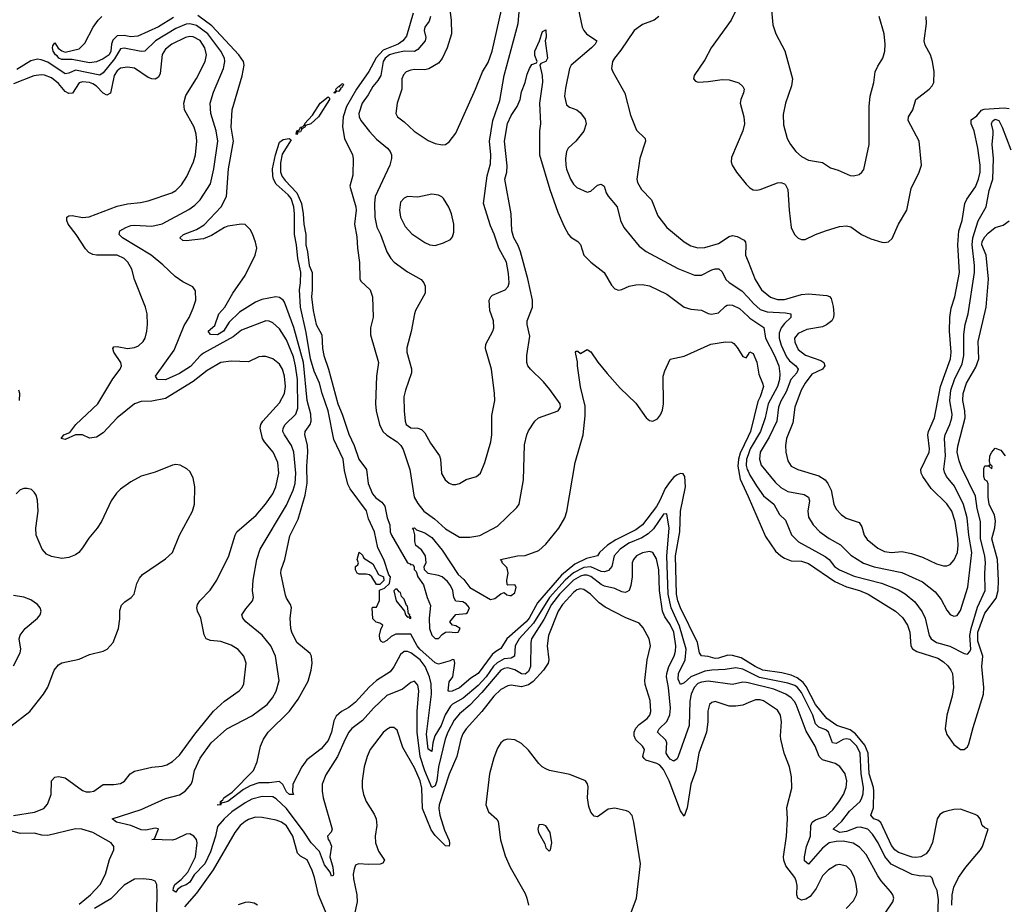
# Model space of a CAD drawing. Header units: inches. Extents: x 1245430 to 1420861, y 606325 to 671315.
# Tile 55 of 256: x 1285786 to 1291483, y 623515 to 628632. Entities that reach past the tile are written whole.
import ezdxf

# ---------------------------------------------------------------- set-up
doc = ezdxf.new("R2010")
doc.units = ezdxf.units.IN
doc.header["$MEASUREMENT"] = 0
doc.layers.add('B2682', color=7, linetype='Continuous')
doc.layers.add('B2692', color=7, linetype='Continuous')

msp = doc.modelspace()

# ---------------------------------------------------------------- linework, layer by layer
at = {"layer": 'B2682', "color": 5}
for points, elevation in [([(1288162.9, 628650), (1288155.7, 628624.3), (1288130.2, 628590), (1288125.4, 628570), (1288136.6, 628530), (1288133, 628510), (1288090, 628460.2), (1288070, 628448.9), (1288009.9, 628449.9), (1287950, 628436.9), (1287926.4, 628430), (1287901.4, 628410), (1287890, 628389.7), (1287874.8, 628310), (1287858.7, 628281.3), (1287830, 628245.3), (1287803.1, 628196.9), (1287766.7, 628150), (1287747.4, 628090), (1287749.4, 628070), (1287760.6, 628050), (1287810, 627985.8), (1287850, 627940.7), (1287913.6, 627890), (1287929.2, 627870), (1287936.5, 627850), (1287937.2, 627830), (1287927.1, 627790), (1287843.5, 627610), (1287839.2, 627570), (1287841.2, 627490), (1287852.2, 627432.2), (1287873.6, 627390), (1287909.4, 627289.4), (1287933.4, 627250), (1287952, 627230), (1288030, 627174.7), (1288108.5, 627128.5), (1288124.9, 627110), (1288132.1, 627090), (1288131.2, 627050), (1288075.9, 626950), (1288069.5, 626930.5), (1288050.8, 626829.2), (1288025.7, 626734.3), (1288026, 626710), (1288052.7, 626612.7), (1288053.4, 626590), (1288017.8, 626490), (1288009.2, 626450), (1288010.2, 626370.2), (1288016.1, 626310), (1288022.7, 626290), (1288050, 626271.5), (1288090, 626269), (1288110, 626261.7), (1288130, 626243.1), (1288163.4, 626183.4), (1288214.6, 626110), (1288221.5, 626090), (1288227.5, 626007.5), (1288248.2, 625970), (1288270, 625950.4), (1288290, 625942.6), (1288310, 625942.6), (1288330, 625948.8), (1288370, 625972.4), (1288429.7, 625990.3), (1288451.6, 626010), (1288476.9, 626070), (1288511.5, 626190), (1288517.4, 626230), (1288517, 626343), (1288534.5, 626430), (1288533.8, 626470), (1288515.8, 626610), (1288480.8, 626730), (1288483.7, 626756.3), (1288523.5, 626830), (1288529.8, 626850.2), (1288527.4, 626890), (1288506.2, 626950), (1288503, 627010), (1288511.8, 627030), (1288522, 627038), (1288594.7, 627070), (1288611.9, 627088.1), (1288618.5, 627110), (1288615, 627165), (1288602, 627230), (1288558.5, 627310), (1288532, 627392), (1288510, 627439.3), (1288469.9, 627570), (1288490.6, 627729.4), (1288510, 627798), (1288512.9, 627850), (1288504.9, 627930), (1288524.4, 628050), (1288564, 628164), (1288588.2, 628310), (1288669.4, 628610), (1288686.5, 628790)], 860), ([(1289007.1, 628747.1), (1289040.6, 628590), (1289049.5, 628569.5), (1289066.3, 628550), (1289125.3, 628510), (1289114.7, 628490), (1289094.3, 628470), (1288977.7, 628370), (1288967.2, 628350), (1288943.2, 628236.8), (1288938.6, 628190), (1288950, 628140.5), (1288966.9, 628126.9), (1289010, 628110.4), (1289030, 628092.7), (1289057.5, 628057.5), (1289063.7, 628030), (1289050, 627987), (1289003.1, 627930), (1288959.5, 627890), (1288949.1, 627870), (1288943.2, 627830), (1288945.6, 627790), (1288950, 627767.3), (1288972.7, 627710), (1288990, 627681.3), (1289010, 627662.6), (1289070, 627634.9), (1289090, 627640.3), (1289130, 627675.9), (1289150, 627681.3), (1289167, 627670), (1289179.4, 627630), (1289190, 627611.6), (1289242.2, 627550), (1289261.6, 627470), (1289282.2, 627430), (1289370, 627323.2), (1289410, 627291.1), (1289593.5, 627193.5), (1289690, 627154.5), (1289730, 627155.2), (1289790, 627185.6), (1289810, 627191.8), (1289831.6, 627191.6), (1289850, 627174), (1289871.2, 627130), (1289891.2, 627111.2), (1289964.6, 627064.6), (1290000, 627025)], 860), ([(1286675.8, 628644.2), (1286590, 628591.7), (1286470, 628537.6), (1286430, 628532.9), (1286390, 628541.3), (1286350, 628538.9), (1286325.9, 628514.1), (1286317.3, 628490), (1286313.8, 628450), (1286303.1, 628430), (1286270, 628406.7), (1286230, 628389.3), (1286190, 628382), (1286090, 628401.7), (1286030, 628402.2), (1286012.4, 628410), (1286003.6, 628423.6), (1285992.6, 628430), (1285980.4, 628450), (1285976, 628470), (1285978, 628482), (1285990, 628498), (1286008.5, 628468.5), (1286030, 628452.7), (1286050, 628444.9), (1286130, 628464), (1286162.8, 628497.2), (1286211, 628590), (1286240.4, 628630), (1286261.1, 628650)], 840), ([(1290000, 624860.1), (1289970, 624875), (1289930, 624883.8), (1289866.9, 624873.1), (1289790, 624869.4), (1289750, 624862.8), (1289668.8, 624831.2), (1289630, 624795.3), (1289610, 624785.8), (1289596.5, 624816.5), (1289597.1, 624850), (1289636.5, 624930), (1289641.2, 624990), (1289604.1, 625124.1), (1289554.4, 625230), (1289538.4, 625310), (1289530.2, 625530), (1289542.9, 625690), (1289530, 625773.3), (1289510, 625772.6), (1289452.5, 625687.5), (1289422.4, 625657.6), (1289384.9, 625635.1), (1289310, 625603.4), (1289259.4, 625570), (1289225.7, 625530), (1289211.2, 625468.8), (1289193.6, 625446.4), (1289170, 625438.7), (1289150, 625440.7), (1289090, 625466.9), (1289050, 625463.6), (1288990, 625432.4), (1288941.2, 625390), (1288851, 625290), (1288759.1, 625140.9), (1288675.2, 625050), (1288652.8, 625010), (1288648.9, 624950), (1288630, 624938.2), (1288590, 624935.4), (1288547.7, 624912.3), (1288527.3, 624892.7), (1288485.3, 624830), (1288438.8, 624781.2), (1288352.3, 624707.7), (1288290, 624673.1), (1288278.9, 624661.1), (1288248.6, 624611.4), (1288225.5, 624550), (1288188.4, 624490), (1288177.1, 624450), (1288170, 624399.3), (1288150, 624412.3), (1288139.2, 624499.2), (1288169.3, 624730), (1288166.7, 624790), (1288157.7, 624830), (1288132.1, 624890), (1288103.9, 624930), (1288050, 624970.6), (1288030, 624977.1), (1288010, 624976.6), (1287990, 624960.3), (1287951.7, 624888.3), (1287930, 624859.9), (1287850.4, 624809.6), (1287808.4, 624771.6), (1287730, 624684.5), (1287690, 624653.1), (1287648.8, 624631.2), (1287617, 624603), (1287603.3, 624576.7), (1287590.7, 624510), (1287570, 624462.2), (1287530, 624415), (1287447.5, 624350), (1287418.8, 624310), (1287366.4, 624210), (1287364.8, 624164.8), (1287370, 624149.6), (1287347.3, 624150), (1287330, 624166.6), (1287308, 624208), (1287290, 624226), (1287230, 624217.8), (1287170, 624217.5), (1287119.7, 624200.3), (1287080.8, 624179.2), (1286991.2, 624110), (1286962, 624102), (1286955.5, 624104.5), (1286948.6, 624088.6), (1286929.7, 624089.7), (1286947.5, 624092.5), (1286947.8, 624110), (1286961, 624119), (1286966.6, 624130), (1287015.7, 624164.3), (1287138, 624290), (1287160.4, 624339.6), (1287179.6, 624430), (1287197.6, 624470), (1287224.7, 624510), (1287347.6, 624632.4), (1287397.4, 624702.6), (1287454.7, 624805.3), (1287473.2, 624870), (1287479.3, 624910), (1287475.3, 624950), (1287466.3, 624966.3), (1287390, 625028.7), (1287359.8, 625090), (1287354.6, 625110), (1287350.9, 625170), (1287358.3, 625230), (1287353.7, 625250), (1287330, 625285.1), (1287323.7, 625303.7), (1287297.4, 625430), (1287298.7, 625450), (1287320.9, 625510), (1287350, 625646.4), (1287397.6, 625742.4), (1287438.3, 625881.7), (1287448.8, 625951.2), (1287447.6, 626050), (1287453.7, 626130), (1287450.5, 626170.5), (1287435, 626230), (1287438.4, 626250), (1287467.2, 626290), (1287472.7, 626310), (1287470.8, 626350), (1287450, 626430), (1287427.3, 626650), (1287371.4, 626851.4), (1287317.5, 626997.5), (1287309.8, 627010), (1287290, 627024.4), (1287268.8, 627028.8), (1287186.7, 627013.3), (1287150, 626998), (1287058.9, 626941.1), (1286997.7, 626882.3), (1286964.8, 626830), (1286930, 626809.9), (1286890, 626811.5), (1286877.3, 626830), (1286916.2, 626863.8), (1286938.5, 626930), (1286972.8, 626970), (1287018.6, 627050), (1287090, 627152.7), (1287148.9, 627270), (1287158.2, 627310), (1287150, 627345.2), (1287133.5, 627393.5), (1287118.8, 627418.8), (1287090, 627447), (1287070, 627449.6), (1286990, 627438.2), (1286970.9, 627430.9), (1286896.6, 627383.4), (1286850, 627364.9), (1286750, 627352.6), (1286730, 627355.6), (1286712, 627370), (1286733.6, 627390), (1286810, 627419.2), (1286853.4, 627446.6), (1286951.1, 627548.9), (1286982.9, 627610), (1286993.9, 627770), (1287022.5, 627930), (1287009.9, 628010.1), (1287015.7, 628110), (1287072.6, 628307.4), (1287084.5, 628370), (1287081.7, 628390), (1287054.5, 628430), (1286897.8, 628597.8), (1286816.3, 628656.3)], 840), ([(1288062.9, 628670), (1288023.5, 628536.5), (1288002, 628510), (1287975.5, 628490), (1287890, 628456), (1287848.6, 628411.4), (1287806.4, 628333.6), (1287734.6, 628230), (1287677.8, 628130), (1287657.3, 628070), (1287653, 628013), (1287665.4, 627945.4), (1287710.9, 627850), (1287715.4, 627830), (1287713.3, 627733.3), (1287695.8, 627670), (1287731.7, 627550), (1287733.2, 627530), (1287723.5, 627450), (1287736.9, 627376.9), (1287740.4, 627310), (1287752.4, 627227.6), (1287753.2, 627133.2), (1287760.2, 627120.2), (1287814.3, 627070), (1287826.7, 627030), (1287831, 626911), (1287816.6, 626850), (1287815.5, 626810), (1287861.5, 626650), (1287850.6, 626570), (1287843.9, 626410), (1287847.9, 626370), (1287868.3, 626290), (1287887.7, 626250), (1287909.8, 626229.8), (1287970.1, 626190), (1287990.6, 626170), (1288005.7, 626145.7), (1288043.1, 626030), (1288069.3, 625870), (1288090, 625832.7), (1288125.1, 625790), (1288185.6, 625745.6), (1288250, 625687), (1288330, 625639.7), (1288390, 625639.8), (1288449.1, 625649.1), (1288550, 625702.4), (1288662, 625810), (1288676.8, 625830), (1288701, 625970), (1288707, 626173), (1288719.6, 626230), (1288730, 626254.8), (1288766, 626310), (1288787.3, 626330), (1288902, 626370), (1288916, 626390), (1288912.3, 626410), (1288853.8, 626493.8), (1288817.4, 626537.4), (1288740.7, 626610), (1288726, 626630), (1288719.7, 626650), (1288720.5, 626690), (1288738.5, 626801.5), (1288722.9, 626870), (1288722.5, 626890), (1288753.2, 626970), (1288753.9, 627010), (1288726.7, 627133.3), (1288683.7, 627290), (1288670, 627326.5), (1288645.6, 627370), (1288633.8, 627410), (1288629.4, 627510), (1288593.1, 627710), (1288603.8, 627750), (1288606.1, 627786.1), (1288590.7, 627930), (1288607.8, 628032.2), (1288630, 628078.9), (1288664.8, 628130), (1288682, 628170), (1288690, 628216), (1288711.3, 628268.7), (1288722.3, 628317.7), (1288734.8, 628350), (1288750, 628373), (1288776.6, 628383.4), (1288779.3, 628390), (1288765.6, 628425.6), (1288765.8, 628450), (1288794, 628510), (1288810, 628564.7), (1288830, 628574), (1288832, 628532), (1288826, 628510), (1288839.5, 628410), (1288830.6, 628390), (1288800.7, 628379.3), (1288795.5, 628370), (1288808.7, 628310), (1288810.9, 628270.9), (1288794.3, 628150), (1288798.6, 628030), (1288794, 627990), (1288793, 627850), (1288853.5, 627650), (1288899, 627519), (1288935.5, 627435.5), (1288960.8, 627390), (1288974.3, 627374.3), (1289014.4, 627350), (1289031.5, 627331.5), (1289050.5, 627270), (1289090.5, 627230), (1289168.2, 627170), (1289210, 627097.3), (1289230, 627075.5), (1289250, 627068.4), (1289270, 627072.2), (1289313.2, 627090), (1289350, 627099.1), (1289390, 627100.2), (1289430, 627093.6), (1289530, 627044.6), (1289630.4, 626970), (1289670, 626956.9), (1289730, 626951.4), (1289770, 626932.9), (1289789.2, 626929.2), (1289830, 626936.5), (1289870, 626975.2), (1289880, 626980), (1289890, 626983.5), (1289910, 626980.9), (1289950, 626961.5), (1290000, 626915.6)], 840), ([(1288274.3, 628690), (1288282.3, 628630), (1288283.5, 628550), (1288260.2, 628470), (1288230, 628407.3), (1288210, 628380.7), (1288152.6, 628347.4), (1288130, 628341.8), (1288070, 628344.4), (1288050, 628341.2), (1288022, 628330), (1288005.9, 628314.1), (1287996.9, 628290), (1287996.5, 628230), (1287970.2, 628150), (1287962, 628090), (1287972.4, 628070), (1288010, 628042), (1288068.3, 627988.3), (1288150, 627932.9), (1288190, 627915.3), (1288230, 627908), (1288250, 627910.7), (1288270, 627926), (1288310, 627976.3), (1288423.6, 628230), (1288462.9, 628330), (1288496.2, 628383.8), (1288519.8, 628450), (1288572.9, 628690)], 880), ([(1289484.2, 628650), (1289457.6, 628630), (1289390, 628604), (1289341, 628570), (1289263.7, 628456.3), (1289226.7, 628410), (1289215.2, 628390), (1289210.3, 628350), (1289217.4, 628330), (1289286.6, 628206.6), (1289320, 628080), (1289354.1, 627994.1), (1289405.7, 627945.7), (1289407.6, 627930), (1289373.1, 627830), (1289355.8, 627710), (1289359.6, 627690), (1289384.4, 627650), (1289440.7, 627590), (1289478.1, 627498.1), (1289531, 627431), (1289630, 627347.5), (1289670, 627324), (1289710, 627312.2), (1289750, 627315.3), (1289830, 627337.9), (1289890, 627378.6), (1289910, 627384.1), (1289937.4, 627377.4), (1289977, 627357), (1289985.4, 627345.4), (1289987.4, 627330), (1289985.3, 627270), (1290000, 627232.8)], 880), ([(1289930, 628686), (1289902.2, 628630), (1289787, 628470), (1289750, 628399.3), (1289687.7, 628310), (1289684, 628290), (1289696.3, 628276.3), (1289710.6, 628270.6), (1289770, 628274), (1289850, 628286.4), (1289890, 628284.4), (1289946.6, 628266.6), (1289970, 628246.8), (1289977, 628230), (1289974.6, 628210), (1289958.3, 628170), (1289954.9, 628150), (1289975.8, 628070), (1289979.3, 628030), (1289969.2, 627990), (1289905.1, 627834.9), (1289903, 627810), (1289908.2, 627790), (1289933.1, 627750), (1289990, 627680.2), (1290000, 627670.2)], 920), ([(1290000, 624796.4), (1289990, 624798.9), (1289970, 624799.7), (1289910, 624787.3), (1289770, 624806.7), (1289730, 624800.7), (1289710, 624792.1), (1289687.5, 624770), (1289670.5, 624730), (1289664.1, 624690), (1289659.2, 624550), (1289596.6, 624370), (1289590, 624356), (1289570, 624342.7), (1289550, 624355.3), (1289538, 624370), (1289526, 624390), (1289530.5, 624450), (1289525.1, 624465.1), (1289475.3, 624510), (1289486.6, 624530), (1289530, 624572.5), (1289548.5, 624611.5), (1289552.2, 624650), (1289540.8, 624770), (1289528.8, 624830), (1289530.3, 624850), (1289542, 624890), (1289573, 624950), (1289580.6, 624979.4), (1289581.7, 625010), (1289569.9, 625090), (1289550, 625133.7), (1289517.9, 625177.9), (1289505.9, 625210), (1289487.6, 625330), (1289484.2, 625450), (1289470, 625514), (1289450, 625551), (1289430, 625556.5), (1289390, 625549), (1289354, 625530), (1289338, 625510), (1289329.5, 625490), (1289329.5, 625410), (1289321.6, 625358.4), (1289312, 625330), (1289298.3, 625321.7), (1289290, 625318.9), (1289270, 625323.2), (1289230, 625342.5), (1289170, 625355.9), (1289150, 625365.9), (1289090, 625412.2), (1289070, 625419.2), (1289050, 625419.3), (1289030, 625414), (1288990, 625390.2), (1288909.1, 625310), (1288862.8, 625250), (1288817.7, 625162.3), (1288747.6, 625050), (1288743.3, 625030), (1288742.2, 624890), (1288730, 624861), (1288710, 624847.2), (1288690, 624849.2), (1288650, 624870.8), (1288610, 624883.5), (1288590, 624879.9), (1288570, 624869.9), (1288460.3, 624739.7), (1288390, 624666.6), (1288330, 624617.8), (1288299.8, 624580.2), (1288262.8, 624510), (1288247.1, 624470), (1288208.8, 624310), (1288200.5, 624230), (1288190, 624201.2), (1288170, 624190.9), (1288130, 624288), (1288102.9, 624370), (1288086.2, 624510), (1288085, 624630), (1288094.5, 624750), (1288090, 624782.7), (1288070, 624806), (1288050, 624798), (1288000.1, 624759.9), (1287910, 624722.2), (1287833.1, 624650), (1287770, 624577.7), (1287708.7, 624531.3), (1287691.1, 624510), (1287670, 624471.2), (1287624.7, 624370), (1287556.9, 624263.1), (1287537.1, 624210), (1287536, 624170), (1287541.5, 624130), (1287594.7, 623950), (1287588.2, 623931.8), (1287566.4, 623910), (1287570.2, 623890), (1287579.5, 623879.5), (1287590.8, 623850.8), (1287580.4, 623790), (1287597, 623730), (1287602, 623690), (1287599.3, 623680.7), (1287590, 623678), (1287581.6, 623701.6), (1287550, 623743.1), (1287521.4, 623821.4), (1287472.2, 623870), (1287432.5, 623932.5), (1287330, 624069.3), (1287270, 624125.2), (1287250, 624136.1), (1287190, 624138.6), (1287130, 624123.6), (1287090, 624102.8), (1287012.8, 624050), (1286968.3, 624010), (1286930, 623965.4), (1286918.9, 623910), (1286890, 623818.4), (1286857.2, 623750), (1286794.9, 623685.1), (1286770, 623643.4), (1286750, 623628.4), (1286721.7, 623618.3), (1286699.7, 623600.3), (1286690, 623586), (1286674.5, 623594.5), (1286675.2, 623610), (1286684.6, 623630), (1286720.6, 623659.4), (1286759, 623701), (1286803, 623790), (1286813.5, 623870), (1286809.9, 623890), (1286793.7, 623910), (1286770, 623922), (1286750, 623920.2), (1286690, 623891.6), (1286670, 623886.6), (1286550, 623889), (1286566, 623894), (1286590, 623951.2), (1286570, 623955.6), (1286515.2, 623944.8), (1286490, 623945.7), (1286430, 623970.9), (1286347, 623990), (1286322, 624010), (1286490, 624063.2), (1286630, 624126.4), (1286710, 624148.4), (1286743.1, 624170), (1286778.2, 624210), (1286786.2, 624230), (1286797.7, 624290), (1286830, 624359.5), (1286894, 624450), (1286984.8, 624530), (1287130, 624606), (1287217.3, 624670), (1287249.8, 624710), (1287270, 624747.2), (1287287, 624810), (1287266.2, 624950), (1287238.6, 625010), (1287190, 625072), (1287095.4, 625150), (1287077.6, 625170), (1287071.6, 625190), (1287094.8, 625225.2), (1287133, 625270), (1287138, 625290), (1287133.6, 625330), (1287136.3, 625390), (1287158.5, 625510), (1287176.9, 625570), (1287330, 625823.5), (1287369, 625910), (1287379.1, 625950), (1287384, 626010), (1287373.2, 626130), (1287358.8, 626170), (1287317.7, 626230), (1287309.4, 626250), (1287310.9, 626270), (1287322.7, 626290), (1287384.3, 626350), (1287395.4, 626384.6), (1287392.7, 626550), (1287382.6, 626630), (1287370, 626682.8), (1287330, 626780.7), (1287290, 626843.8), (1287250, 626879.3), (1287230, 626888.7), (1287210, 626889.8), (1287070, 626837), (1287022.2, 626797.8), (1286850, 626702.7), (1286830, 626687.6), (1286773.6, 626626.4), (1286710, 626586.4), (1286630, 626548.9), (1286582.7, 626550), (1286571.3, 626570), (1286680, 626720), (1286737.3, 626862.7), (1286766, 626910), (1286790, 626963), (1286804.4, 627010), (1286803.3, 627063.3), (1286787.7, 627087.7), (1286730, 627115.1), (1286685.9, 627145.9), (1286615, 627215), (1286546, 627270), (1286382, 627370), (1286361.6, 627390), (1286366.6, 627410), (1286399.6, 627430), (1286430, 627441.3), (1286450, 627443.7), (1286550, 627437.4), (1286610, 627451.2), (1286765.3, 627534.7), (1286800, 627560), (1286829.9, 627590.1), (1286890, 627683.7), (1286910.4, 627770), (1286931.8, 627930), (1286922.4, 627990), (1286891.5, 628090), (1286888.1, 628150), (1286907.7, 628212.3), (1286965.5, 628350), (1286973.8, 628390), (1286970.9, 628410), (1286950.8, 628450), (1286874.9, 628550), (1286810, 628598.9), (1286771.2, 628608.8), (1286750, 628606.3), (1286690, 628582.3), (1286571.3, 628510), (1286510, 628451.1), (1286490, 628448.3), (1286390, 628468.5), (1286370, 628464.7), (1286334.9, 628405.1), (1286270, 628325.5), (1286250, 628311.6), (1286110, 628340.1), (1286070, 628322.1), (1286050, 628318.8), (1285950, 628386.2), (1285910, 628400.8), (1285890, 628403.1), (1285850, 628395.2), (1285770, 628345.1)], 860), ([(1285750, 624027.9), (1285871.5, 624048.5), (1285925.7, 624070), (1285946.5, 624093.5), (1285969, 624150), (1285969.7, 624230), (1285990, 624250.3), (1286010, 624254.9), (1286050, 624245.7), (1286150, 624172.9), (1286170, 624166.4), (1286194.7, 624165.3), (1286216, 624170), (1286270, 624208.5), (1286331.9, 624208.1), (1286370, 624214), (1286392.1, 624227.9), (1286426.3, 624270), (1286450, 624285.2), (1286550, 624308.3), (1286610, 624315), (1286637.4, 624322.6), (1286670, 624341), (1286710, 624377.7), (1286800.2, 624499.8), (1286907.1, 624632.9), (1286970.4, 624689.6), (1287056.9, 624750), (1287074.3, 624770), (1287083.1, 624790), (1287096.8, 624910), (1287082.4, 624950), (1287049.9, 624989.9), (1287010, 625014.6), (1286950, 625036.2), (1286890, 625040.3), (1286866, 625050), (1286853.3, 625073.3), (1286833.3, 625170), (1286815.1, 625210), (1286810.9, 625230), (1286815.3, 625250), (1286827.7, 625270), (1286887.3, 625332.7), (1286927.4, 625390), (1286996.8, 625530), (1287032.8, 625650), (1287043.2, 625670), (1287154.4, 625765.6), (1287208.4, 625830), (1287250, 625889.2), (1287268, 625930), (1287286.3, 626010), (1287279.1, 626070), (1287253.5, 626130), (1287202.3, 626190), (1287190.8, 626210), (1287178.2, 626270), (1287182.2, 626290), (1287192.7, 626310), (1287290, 626416.5), (1287317.8, 626470), (1287323.6, 626510), (1287318.9, 626570), (1287307.3, 626610), (1287290, 626638.8), (1287250, 626669.8), (1287210, 626683.5), (1287190, 626684.6), (1287170, 626681.2), (1287110, 626653.8), (1287010, 626657), (1286950, 626649.1), (1286870, 626602.9), (1286790, 626538.7), (1286630, 626440.8), (1286550, 626426), (1286490, 626424), (1286450, 626410.4), (1286351, 626330), (1286270, 626242.4), (1286230, 626217.7), (1286190, 626212.4), (1286150.5, 626230.5), (1286128.3, 626231.7), (1286109.1, 626230.9), (1286050, 626203.9), (1286026, 626210), (1286040.8, 626230), (1286076.5, 626243.5), (1286111.9, 626290), (1286238.6, 626410), (1286325.9, 626554.1), (1286367, 626610), (1286375.3, 626630), (1286372.3, 626650), (1286330.9, 626710), (1286325.3, 626730), (1286330, 626739.3), (1286350, 626741.6), (1286410, 626730.7), (1286450, 626735.9), (1286473.9, 626746.1), (1286500.3, 626770), (1286511.8, 626790), (1286522.8, 626830), (1286526.4, 626870), (1286523.9, 626930), (1286514.5, 626970), (1286451.4, 627130), (1286435.4, 627190), (1286412.8, 627230), (1286390, 627251.3), (1286350, 627269.3), (1286231.1, 627271.1), (1286210, 627274.5), (1286185.7, 627285.7), (1286166.1, 627306.1), (1286113.7, 627390), (1286067.7, 627450), (1286058.3, 627470), (1286059.2, 627490), (1286070, 627497.7), (1286090, 627499.8), (1286150, 627488.9), (1286187.5, 627492.5), (1286350, 627554.3), (1286410, 627568.1), (1286485.3, 627574.7), (1286530, 627584.5), (1286665.6, 627630), (1286690, 627644.9), (1286722.9, 627677.1), (1286753.8, 627726.2), (1286791.9, 627810), (1286803.9, 627850), (1286810.5, 627930), (1286806.4, 627970), (1286794.9, 628010), (1286740.2, 628110), (1286735, 628150), (1286746.6, 628193.4), (1286810, 628292.9), (1286859.9, 628390), (1286867, 628430), (1286857.6, 628470), (1286830, 628511.3), (1286790, 628533.4), (1286770, 628535), (1286745.2, 628530), (1286666, 628490), (1286630, 628461.1), (1286609.7, 628430.3), (1286599, 628321), (1286590, 628300.7), (1286570, 628288.3), (1286550, 628289.8), (1286530, 628298.2), (1286450, 628351.7), (1286410, 628358.1), (1286370, 628351.3), (1286350, 628336.2), (1286332.6, 628310), (1286311.7, 628208.3), (1286290, 628195.8), (1286270, 628207.9), (1286230, 628247.8), (1286210, 628260.4), (1286190, 628268.3), (1286150, 628272.6), (1286130, 628266.5), (1286091.8, 628208.2), (1286070, 628204.5), (1286050, 628216.3), (1286010, 628262.5), (1285970, 628295.4), (1285930, 628311.5), (1285910, 628313.2), (1285867.5, 628307.5), (1285750, 628262)], 880), ([(1290000, 624915.2), (1289960, 624940), (1289910, 624954.8), (1289883.8, 624956.2), (1289830, 624938.5), (1289810, 624937.6), (1289770, 624948.6), (1289730, 624953), (1289719.8, 624970), (1289708.3, 625030), (1289609.6, 625230), (1289593.3, 625270), (1289585.5, 625310), (1289581.1, 625530), (1289604.9, 625670), (1289609, 625790), (1289637.5, 625930), (1289635.1, 625990), (1289624.4, 626004.4), (1289610, 626007.1), (1289590, 625998.7), (1289570, 625985.4), (1289550, 625961), (1289520.2, 625919.8), (1289490, 625850.5), (1289470, 625816.3), (1289390, 625709.4), (1289350, 625681.5), (1289236, 625624), (1289187.6, 625592.4), (1289140.9, 625550), (1289128.4, 625531.6), (1289065.3, 625514.7), (1288997.6, 625482.4), (1288921, 625419), (1288781.2, 625258.8), (1288734.1, 625170), (1288717.2, 625150), (1288605, 625050), (1288570, 624994.2), (1288541.6, 624978.4), (1288520.1, 624959.9), (1288437.8, 624850), (1288396.9, 624823.1), (1288330, 624767.2), (1288288.7, 624748.7), (1288270, 624746.6), (1288265.1, 624750), (1288270, 624802), (1288291.6, 624830), (1288304.5, 624910), (1288299, 624930), (1288290, 624932), (1288276.5, 624923.5), (1288210, 624904.5), (1288190, 624911.4), (1288101.9, 624990), (1288086.2, 625010), (1288050, 625078.4), (1287962.9, 625077.1), (1287935.2, 625064.8), (1287910, 625040.7), (1287890, 625029.2), (1287876.5, 625036.5), (1287869, 625050), (1287868.7, 625071.3), (1287876, 625104), (1287888, 625130), (1287870, 625142), (1287848, 625148), (1287830, 625166), (1287826, 625230), (1287830, 625234), (1287850, 625234), (1287867.3, 625272.7), (1287868, 625332), (1287896.4, 625343.6), (1287926, 625370), (1287931, 625410), (1287921.2, 625421.2), (1287892.2, 625510), (1287858.1, 625578.1), (1287838.8, 625670), (1287804.5, 625744.5), (1287792, 625792), (1287698.1, 625918.1), (1287685, 625945), (1287664.9, 626024.9), (1287658.5, 626090), (1287603.9, 626203.9), (1287570.4, 626370.4), (1287536.1, 626470), (1287521.5, 626530), (1287490, 626599.8), (1287469.2, 626670.8), (1287443.5, 626823.5), (1287411.2, 626970), (1287405, 627070), (1287411.3, 627110), (1287412.6, 627172.6), (1287394.9, 627250), (1287387.9, 627330), (1287375.9, 627390), (1287376.8, 627510), (1287372.8, 627550), (1287357.3, 627597.3), (1287340, 627620), (1287270, 627681.8), (1287254.5, 627710), (1287250.7, 627730), (1287249.2, 627770), (1287266.4, 627850), (1287290, 627923.8), (1287310, 627939.6), (1287345.8, 627945.8), (1287357.5, 627937.5), (1287305.7, 627854.3), (1287294.8, 627805.2), (1287296, 627750), (1287305.7, 627725.7), (1287322.2, 627702.2), (1287390, 627631.2), (1287417, 627570), (1287426.7, 627510), (1287429.5, 627450), (1287441.9, 627390), (1287441.5, 627330), (1287452.1, 627290), (1287461.2, 627210), (1287477.4, 627170), (1287477.9, 627070), (1287473.8, 627030), (1287483.7, 626950), (1287502.3, 626870), (1287533.8, 626810), (1287538.6, 626730), (1287545.5, 626690), (1287573.2, 626610), (1287626, 626410), (1287651.3, 626351.3), (1287690, 626234.4), (1287722, 626170), (1287748.6, 626090), (1287792.4, 626030), (1287802.6, 625950), (1287827.2, 625890), (1287846.5, 625866.5), (1287881.9, 625841.9), (1287897.9, 625817.9), (1287911.7, 625750), (1287927, 625710), (1287930.2, 625670), (1287936.6, 625650), (1288029.2, 625490), (1288045.5, 625485.5), (1288050, 625478.8), (1288059.8, 625479.8), (1288068, 625468), (1288068, 625452), (1288079.5, 625439.5), (1288089.2, 625410), (1288123.1, 625363.1), (1288143.8, 625290), (1288163, 625243), (1288155.8, 625170), (1288157.1, 625110), (1288170, 625072.2), (1288190, 625051.8), (1288210, 625052.7), (1288230, 625074.9), (1288250, 625088.8), (1288270, 625091), (1288306.5, 625086.5), (1288322.7, 625090), (1288335.3, 625110), (1288310, 625125.2), (1288289.3, 625129.3), (1288275.3, 625150), (1288309.1, 625190.9), (1288370, 625198), (1288377.2, 625202.8), (1288388.7, 625230), (1288370, 625254), (1288350, 625264), (1288310, 625268), (1288297.2, 625290), (1288292.7, 625330), (1288279.1, 625359.1), (1288261.7, 625381.7), (1288230, 625409.4), (1288210, 625418), (1288150, 625428.7), (1288128, 625450), (1288126, 625470), (1288137.2, 625490), (1288134.5, 625530), (1288110, 625565.2), (1288079, 625590), (1288072.9, 625612.9), (1288073.2, 625653.2), (1288064, 625684), (1288058, 625690), (1288070, 625693.4), (1288081.4, 625681.4), (1288130, 625663.7), (1288170, 625636.9), (1288230, 625563.7), (1288323.6, 625423.6), (1288354.9, 625394.9), (1288390, 625346.8), (1288510, 625278.8), (1288535.1, 625284.9), (1288570, 625310.8), (1288590, 625318), (1288605.2, 625305.2), (1288622, 625302), (1288630, 625302), (1288650, 625316), (1288658, 625350), (1288650, 625364), (1288610, 625362), (1288606, 625366), (1288604.5, 625390), (1288613.2, 625430), (1288609.3, 625449.3), (1288604, 625464), (1288578, 625490), (1288578, 625498), (1288568, 625510), (1288666, 625530), (1288710, 625533), (1288790, 625562.4), (1288830, 625599.3), (1288904.5, 625690), (1288940.9, 625750), (1288951.7, 625788.3), (1288999.5, 626070), (1289046.5, 626230), (1289058.7, 626341.3), (1289057.4, 626397.4), (1289030, 626508), (1289013, 626630), (1289014, 626654), (1289003.2, 626696.8), (1289002, 626710), (1289006, 626714), (1289014.8, 626714.8), (1289030, 626702), (1289070, 626724.7), (1289090, 626711), (1289130.4, 626650.4), (1289184.7, 626584.7), (1289259.9, 626499.9), (1289350, 626414.9), (1289410.1, 626330.1), (1289430, 626314.4), (1289450, 626309.3), (1289476, 626324), (1289493.5, 626346.5), (1289505.7, 626374.3), (1289510.9, 626410), (1289509.9, 626570), (1289518.9, 626601.1), (1289550, 626668), (1289630, 626686.4), (1289784, 626756), (1289870, 626768), (1289906.1, 626766.1), (1289918.6, 626758.6), (1289937, 626737), (1289970, 626684.9), (1289990, 626676), (1290000, 626693.3)], 820), ([(1285785.6, 626430), (1285787.3, 626470), (1285782, 626490)], 920), ([(1290000, 626221.6), (1289954.5, 626125.5), (1289944.6, 626090), (1289941, 626050), (1289955.2, 625975.2), (1290000, 625873.4)], 820), ([(1290000, 626115.4), (1289990.9, 626090), (1289990, 626054), (1289995.3, 626030), (1290000, 626019.8)], 840), ([(1285734.2, 624545.8), (1285845.6, 624630), (1285924.4, 624730), (1285949.8, 624770.2), (1285985.6, 624870), (1286010, 624900.7), (1286030, 624912.4), (1286130, 624932.7), (1286190, 624960.3), (1286270, 624980.3), (1286291.6, 624990), (1286327.8, 625030), (1286357.8, 625110), (1286365.5, 625165.5), (1286365.9, 625214.1), (1286375.2, 625244.8), (1286395, 625265), (1286431.1, 625290), (1286448, 625310), (1286464.5, 625370), (1286479, 625401), (1286496.7, 625423.3), (1286630, 625513), (1286669.8, 625550), (1286710.5, 625649.5), (1286785.8, 625790), (1286796.8, 625830), (1286798.9, 625930), (1286790, 625982), (1286770, 626019), (1286753.8, 626033.8), (1286714.6, 626054.6), (1286690, 626059.2), (1286670, 626055.5), (1286570, 626014.2), (1286488.8, 625991.2), (1286430, 625958.4), (1286370, 625916.8), (1286345.9, 625894.1), (1286315.6, 625850), (1286259, 625730), (1286234.9, 625690), (1286187, 625633), (1286150, 625577.6), (1286129.2, 625550.8), (1286110, 625535.8), (1286070, 625520.4), (1286030, 625515.1), (1285970, 625527.1), (1285940.5, 625540.5), (1285915.8, 625570), (1285881.4, 625650), (1285880.3, 625690), (1285893.3, 625790), (1285890, 625853.2), (1285881.1, 625881.1), (1285870, 625899.1), (1285853.7, 625913.7), (1285830, 625921), (1285810, 625920.6), (1285790, 625913.4), (1285766.8, 625890)], 920), ([(1290000, 624679.9), (1289970, 624667.4), (1289930, 624661), (1289890, 624661.6), (1289810, 624687.4), (1289790, 624682.6), (1289777.4, 624670), (1289767.3, 624632.7), (1289768.1, 624570), (1289760.5, 624510), (1289715.9, 624390), (1289698, 624290), (1289669, 624210), (1289647.3, 624072.7), (1289630, 624024.5), (1289610, 624055.6), (1289543.6, 624230), (1289510, 624294.3), (1289490, 624319), (1289472.2, 624330), (1289408.7, 624348.7), (1289398.2, 624358.2), (1289390.6, 624370), (1289400.2, 624410), (1289389, 624430), (1289350, 624466.9), (1289340.4, 624490), (1289340.7, 624510), (1289350, 624533.7), (1289370, 624555.3), (1289417.3, 624590), (1289431.3, 624610), (1289437.5, 624630), (1289433.1, 624693.1), (1289405.6, 624785.6), (1289403.2, 624810), (1289416.8, 624930), (1289434.8, 625010), (1289427.4, 625050), (1289393.4, 625113.4), (1289370, 625140.5), (1289290, 625173.6), (1289173.5, 625233.5), (1289139.3, 625259.3), (1289089, 625310), (1289050, 625337), (1289030, 625339.6), (1289010, 625333.4), (1288990, 625318.5), (1288926.5, 625250), (1288900.9, 625210), (1288845.3, 625070), (1288838.1, 625010), (1288846.6, 624930), (1288843.3, 624910), (1288817.2, 624870), (1288756.9, 624803.1), (1288730, 624783.8), (1288690, 624773.3), (1288630, 624782.8), (1288610, 624779.3), (1288570, 624758.1), (1288530, 624719.3), (1288460.3, 624630), (1288369.5, 624530), (1288350, 624500.8), (1288337.7, 624470), (1288315.5, 624370), (1288270, 624268.2), (1288213.6, 624090), (1288211.3, 624070), (1288216.3, 624030), (1288243, 623943), (1288270, 623884.4), (1288273.7, 623866.3), (1288270, 623852), (1288250, 623853.3), (1288190, 623912.2), (1288166, 623946), (1288116.9, 624070), (1288113.4, 624186.6), (1288102.8, 624230), (1288070, 624303.7), (1288002.8, 624422.8), (1287970, 624521.6), (1287950, 624538.3), (1287930, 624536.9), (1287910, 624525.7), (1287890, 624508.2), (1287813.2, 624410), (1287796.3, 624370), (1287779, 624310), (1287768.3, 624230), (1287768.5, 624188.5), (1287775.5, 624150), (1287790.2, 624110), (1287836.9, 624036.9), (1287849.2, 624010), (1287852.7, 623970), (1287842.7, 623910), (1287844.5, 623870), (1287861.6, 623821.6), (1287896.4, 623770), (1287886.9, 623753.1), (1287871.9, 623748.1), (1287805.4, 623745.4), (1287746, 623750), (1287730, 623740.9), (1287721.1, 623718.9), (1287715.6, 623690), (1287716.7, 623663.3), (1287736.8, 623570), (1287738.6, 623530), (1287722.2, 623450)], 880), ([(1285750, 624894.9), (1285789.7, 624970), (1285793.7, 624990), (1285783, 625050), (1285788.2, 625071.8), (1285818, 625110), (1285889.6, 625170), (1285905.1, 625190), (1285909.6, 625210), (1285905.1, 625230), (1285890, 625249.4), (1285850, 625275.6), (1285810, 625291.3), (1285750, 625301.6)], 940), ([(1289295.2, 623390), (1289354.3, 623550), (1289378.5, 623750), (1289339.3, 623990), (1289328.8, 624028.8), (1289310, 624049.6), (1289296.5, 624056.5), (1289230, 624071.6), (1289190, 624064.8), (1289130, 624021), (1289110, 624024), (1289090, 624047.3), (1289079.9, 624079.9), (1289071.3, 624130), (1289075.3, 624195.3), (1289072.1, 624212.1), (1289059.5, 624230), (1288970, 624266.2), (1288851.7, 624288.3), (1288830, 624298.5), (1288809.9, 624309.9), (1288790, 624329.7), (1288730, 624407.3), (1288690, 624445.6), (1288650, 624466.8), (1288610, 624469.8), (1288590, 624464.2), (1288569.3, 624450), (1288550, 624418), (1288530, 624362.4), (1288504.5, 624270), (1288483.2, 624090), (1288499, 624050), (1288547, 624007), (1288554.8, 623994.8), (1288568.1, 623888.1), (1288595.2, 623795.2), (1288624.2, 623730), (1288710, 623577.6), (1288721, 623550), (1288729.3, 623510)], 920), ([(1287565.9, 623450), (1287515, 623570), (1287492.1, 623670), (1287478.6, 623710), (1287450, 623772), (1287410, 623793.1), (1287394, 623810), (1287367.3, 623910), (1287330, 623968.5), (1287301.8, 623990), (1287270, 624001.7), (1287190, 624017.8), (1287150, 624018.2), (1287110, 624006.2), (1287090, 623994.2), (1287061.6, 623970), (1287030, 623930.7), (1286905.2, 623714.8), (1286810, 623579.8), (1286739, 623501)], 880), ([(1286130, 623515), (1286196.8, 623570), (1286251.3, 623630), (1286281.9, 623690), (1286305.2, 623774.8), (1286330.8, 623830), (1286331.9, 623850), (1286315.8, 623870), (1286208.8, 623930), (1286146.6, 623950), (1286110, 623951.1), (1285950, 623913), (1285915.3, 623915.3), (1285870, 623926.3), (1285790, 623924.6), (1285730, 623942.2)], 880), ([(1286578.9, 623470), (1286582.5, 623582.5), (1286579.7, 623630), (1286570, 623649.3), (1286550, 623656.3), (1286502, 623662), (1286450, 623660.3), (1286390, 623625.7), (1286312.8, 623547.2), (1286219.7, 623490)], 880), ([(1287162.7, 623510), (1287142, 623522), (1287110, 623528), (1287090, 623525.1), (1287050, 623511.1)], 920)]:
    msp.add_lwpolyline(points, dxfattribs=dict(at, elevation=elevation))
for points, elevation in [([(1287630, 628217.7), (1287621.1, 628218.9), (1287610, 628207.1), (1287604.5, 628210), (1287618, 628222), (1287614.7, 628230), (1287630, 628245.3), (1287635.9, 628244.1), (1287636.2, 628250), (1287645.3, 628254.7), (1287650, 628263.8), (1287659.5, 628259.5), (1287650, 628238.7), (1287642.9, 628237.1), (1287643.1, 628230)], 820), ([(1287422.5, 628002.5), (1287415.3, 628004.7), (1287418.3, 627998.3), (1287410, 627984.5), (1287402.6, 627982.6), (1287391, 627989), (1287394, 627974), (1287390, 627968.2), (1287385.2, 627970), (1287389.8, 627990), (1287404.5, 627995.5), (1287410, 628011), (1287426.2, 628013.8), (1287430, 628022.8), (1287439, 628021), (1287433.6, 628030), (1287480, 628080), (1287524.2, 628150), (1287570, 628186), (1287579, 628179), (1287578, 628170), (1287514.8, 628070), (1287470, 628029.9), (1287440.2, 628019.8), (1287435.3, 628010)], 820), ([(1288170, 627622.6), (1288090, 627606.6), (1288030, 627609.7), (1288010, 627600.5), (1287990, 627576), (1287983.2, 627530), (1287990.2, 627490), (1288016.3, 627436.3), (1288054.2, 627394.2), (1288130, 627343.2), (1288158.8, 627330), (1288190, 627326), (1288238.8, 627341.2), (1288278.3, 627361.7), (1288290, 627376), (1288297.3, 627402.7), (1288298.3, 627450), (1288284, 627510), (1288268.7, 627548.7), (1288237.8, 627597.8), (1288228.3, 627608.3), (1288210, 627617.6)], 880), ([(1287850, 625366), (1287824, 625410), (1287810, 625421.2), (1287790, 625425.2), (1287750, 625424), (1287738, 625430), (1287728.7, 625450), (1287728.7, 625470), (1287742, 625478), (1287746, 625490), (1287738, 625510), (1287750, 625552), (1287770, 625534), (1287778, 625518), (1287830, 625484.7), (1287862.8, 625422.8), (1287892, 625410), (1287892.7, 625387.3), (1287870, 625366)], 820), ([(1287961.4, 625338.6), (1287951.3, 625328.7), (1287964.7, 625270), (1288012, 625210), (1288018.8, 625190), (1288030, 625176), (1288038, 625178), (1288042, 625170), (1288050, 625168.2), (1288050, 625178), (1288042, 625182), (1288044, 625190), (1288035.9, 625195.9), (1288030, 625239.3), (1288024.2, 625244.2), (1288010, 625279.6), (1287996, 625296), (1287990, 625318.4), (1287982, 625322), (1287970, 625338)], 820), ([(1288810, 623977.2), (1288790, 623974), (1288784, 623950), (1288787.7, 623930), (1288824, 623864), (1288830, 623842), (1288850, 623822), (1288858, 623830), (1288864, 623870), (1288856, 623930), (1288830, 623969)], 940)]:
    msp.add_lwpolyline(points, close=True, dxfattribs=dict(at, elevation=elevation))
at = {"layer": 'B2692', "color": 5}
for points, elevation in [([(1290131.3, 628730), (1290143.4, 628603.4), (1290161.7, 628550), (1290212.1, 628452.1), (1290257.7, 628290), (1290252.4, 628250), (1290215.9, 628150), (1290203.6, 628083.6), (1290204.3, 628024.3), (1290225.9, 627945.9), (1290245.2, 627910), (1290275.6, 627870), (1290310, 627840.2), (1290350, 627819.6), (1290430, 627806.4), (1290476.2, 627776.2), (1290521.7, 627761.7), (1290590, 627730.4), (1290610, 627728.4), (1290642.4, 627737.6), (1290659.3, 627750), (1290670, 627766), (1290700.4, 627910), (1290701.2, 628130), (1290705.8, 628190), (1290727.3, 628270), (1290735.8, 628330), (1290750, 628364), (1290779.6, 628410), (1290791.5, 628450), (1290793, 628490), (1290787.8, 628550), (1290757.7, 628650)], 940), ([(1290000, 627670.2), (1290010, 627660.2), (1290030, 627648.5), (1290050, 627646), (1290070, 627650.2), (1290170, 627688), (1290190.2, 627690.2), (1290210, 627683.7), (1290216.8, 627676.8), (1290231.1, 627650), (1290237.8, 627530), (1290250.2, 627430.2), (1290268.9, 627390), (1290290, 627368.9), (1290310, 627360.2), (1290330, 627361.3), (1290390, 627390.2), (1290449.1, 627410.9), (1290530, 627435.5), (1290570, 627440.2), (1290594.2, 627434.2), (1290655.5, 627390), (1290710, 627364.2), (1290774.5, 627345.5), (1290790, 627343), (1290812.9, 627347.1), (1290834, 627366), (1290869.6, 627450), (1290918.5, 627530), (1290944.5, 627655.5), (1290989.7, 627750), (1291003.5, 627790), (1290989.7, 627930), (1290927.1, 628050), (1290928.3, 628070), (1290953.3, 628110), (1290969.8, 628170.2), (1291048, 628230), (1291065.4, 628250), (1291074.5, 628270), (1291077.3, 628330), (1291067.4, 628390), (1291056.4, 628430), (1291025.3, 628485.3), (1291018, 628510), (1291033, 628610), (1291031.2, 628651.2)], 920), ([(1290000, 627232.8), (1290040.7, 627130), (1290077, 627070), (1290130, 627028), (1290170, 627014.6), (1290210, 627013.5), (1290310, 627042.8), (1290350, 627046.8), (1290456.2, 627036.2), (1290471.9, 627031.9), (1290480.1, 627020.1), (1290493.4, 626973.4), (1290495.7, 626930), (1290495.1, 626910), (1290484.6, 626890), (1290453.4, 626866.6), (1290430, 626856), (1290340, 626840), (1290290, 626816.4), (1290269.1, 626790.9), (1290270, 626766), (1290290, 626725.2), (1290332, 626692), (1290421.7, 626661.7), (1290438, 626650), (1290445.2, 626630), (1290431.1, 626610), (1290370, 626581), (1290330, 626530.6), (1290307.8, 626490), (1290270.6, 626390), (1290259.9, 626300.1), (1290221.8, 626210), (1290216.2, 626170), (1290217.7, 626130), (1290230, 626080.4), (1290250.3, 626050), (1290288, 626030), (1290410, 625993.4), (1290445.4, 625970), (1290461.5, 625950), (1290480.6, 625910), (1290496.5, 625830), (1290510, 625801.3), (1290539.6, 625770), (1290568.4, 625748.4), (1290643.1, 625723.1), (1290658.3, 625698.3), (1290672.2, 625650), (1290690, 625624.4), (1290750, 625575.4), (1290790, 625555.9), (1290830, 625550.8), (1290890, 625555), (1290945.2, 625545.2), (1291010, 625523.8), (1291090, 625483.8), (1291130, 625472.9), (1291150, 625473.2), (1291170, 625481.3), (1291192.6, 625507.4), (1291212.4, 625550), (1291216.3, 625590), (1291212.9, 625630), (1291197.4, 625730), (1291178.1, 625790), (1291150, 625832), (1291060.4, 625920.4), (1291012.1, 625990), (1291001.5, 626010), (1291000.2, 626030), (1291047.1, 626130), (1291049.2, 626150.8), (1291040.7, 626230), (1291043.7, 626250), (1291078.8, 626330), (1291113.2, 626510), (1291170.7, 626670), (1291174.5, 626710), (1291165.9, 626830), (1291167.2, 626910), (1291175.5, 626964.5), (1291196.9, 627030), (1291223.9, 627170), (1291213.7, 627330), (1291218.6, 627410), (1291238.7, 627470), (1291254.8, 627570), (1291265.6, 627594.4), (1291315, 627665), (1291332.8, 627710), (1291342.6, 627750), (1291343.8, 627790), (1291329.9, 627889.9), (1291307.8, 627990), (1291290.5, 628030), (1291290, 628052.9), (1291323.4, 628076.6), (1291351.2, 628108.8), (1291365.5, 628114.5), (1291482.6, 628122.6), (1291510, 628119.1)], 880), ([(1290000, 627025), (1290031.2, 626990), (1290070, 626956.5), (1290110, 626942.2), (1290216.8, 626936.8), (1290248.5, 626930), (1290247.1, 626910), (1290210, 626874.7), (1290191, 626849), (1290180.9, 626819.1), (1290180.1, 626790), (1290190.8, 626750), (1290222, 626682), (1290239.7, 626659.7), (1290276.9, 626630), (1290289.6, 626610), (1290281.6, 626590), (1290248.5, 626550), (1290219.8, 626480.2), (1290190, 626426.3), (1290176.7, 626390), (1290166, 626310), (1290122.8, 626217.2), (1290070.8, 626130), (1290065.4, 626090), (1290076.3, 626056.3), (1290156.9, 625956.9), (1290190, 625926.1), (1290230, 625903.5), (1290325.1, 625885.1), (1290350.1, 625870.1), (1290356, 625850), (1290345, 625790), (1290350, 625755.5), (1290377.2, 625710), (1290416.2, 625670), (1290470, 625630.9), (1290534.8, 625594.8), (1290594.9, 625534.9), (1290668.2, 625488.2), (1290730, 625466.6), (1290890, 625433.5), (1291010, 625381.4), (1291082.7, 625322.7), (1291117.5, 625277.5), (1291150, 625215.8), (1291170, 625192.2), (1291190, 625181.3), (1291210, 625186.4), (1291230, 625214.9), (1291271.3, 625348.7), (1291295.4, 625550), (1291277.9, 625650), (1291266.8, 625750), (1291247.1, 625827.1), (1291194.8, 625934.8), (1291148.5, 625990), (1291135.8, 626015.8), (1291132.9, 626032.9), (1291142.8, 626110), (1291137.2, 626210), (1291139.9, 626230), (1291168.2, 626290), (1291179.7, 626330), (1291180.3, 626350), (1291167.2, 626427.2), (1291172.8, 626490), (1291194.4, 626550), (1291238.5, 626641.5), (1291249.2, 626690), (1291248, 626812), (1291257.1, 626870), (1291273.2, 626930), (1291309.6, 627170), (1291309.6, 627210), (1291296.2, 627330), (1291299.8, 627370), (1291331.5, 627468.5), (1291378.4, 627550), (1291395.7, 627644.3), (1291416.5, 627710), (1291420.4, 627830), (1291411.7, 627910), (1291418, 627970), (1291418.1, 627990), (1291409.3, 628030), (1291413.8, 628046.2), (1291430, 628056.6), (1291450, 628048.9), (1291470, 628010.2), (1291520.4, 627880.4)], 860), ([(1290000, 626019.8), (1290010, 625998), (1290052.3, 625930), (1290090, 625878.6), (1290149.7, 625829.7), (1290182.3, 625770), (1290217, 625737), (1290251.5, 625651.5), (1290292.3, 625612.3), (1290446.9, 625526.9), (1290469, 625509), (1290500.8, 625470), (1290530, 625449.7), (1290613.2, 625413.2), (1290772, 625372), (1290870, 625334.3), (1290910, 625312), (1290965.7, 625265.7), (1291006.5, 625206.5), (1291024.2, 625170), (1291047.1, 625070), (1291058.5, 625050), (1291090, 625030.1), (1291167.7, 625007.7), (1291250, 624965.4), (1291270, 624962.4), (1291282.8, 624977.2), (1291288.1, 624991.9), (1291284.1, 625070), (1291290.6, 625110), (1291326.7, 625233.3), (1291372, 625330), (1291369.1, 625430), (1291373, 625490), (1291369.1, 625530.9), (1291345.8, 625630), (1291344.2, 625730), (1291325.3, 625805.3), (1291315.9, 625875.9), (1291237.2, 626037.2), (1291220.6, 626080.6), (1291209.9, 626130), (1291213.8, 626166.2), (1291256.3, 626330), (1291254.9, 626370), (1291242.9, 626430), (1291244.9, 626470), (1291264.2, 626530), (1291317.2, 626622.8), (1291334.4, 626670), (1291330.5, 626770), (1291377.8, 626970), (1291390.7, 627130.7), (1291377, 627270), (1291353.1, 627330), (1291354.9, 627350), (1291370, 627375.8), (1291390, 627397.8), (1291429.8, 627430), (1291475.4, 627444.6), (1291510, 627468.5)], 840), ([(1290000, 626915.6), (1290010, 626906.4), (1290091.6, 626851.6), (1290100.1, 626790), (1290153, 626690), (1290177.4, 626630), (1290184.1, 626584.1), (1290181.4, 626550), (1290171.2, 626510), (1290116.1, 626410), (1290099, 626330), (1290071.5, 626250), (1290012.4, 626150), (1290000, 626115.4)], 840), ([(1290000, 626693.3), (1290010, 626710.7), (1290030, 626701.3), (1290050, 626651), (1290061.6, 626581.6), (1290084.6, 626530), (1290088.9, 626510), (1290070.1, 626450), (1290056.4, 626423.6), (1290013.4, 626250), (1290000, 626221.6)], 820), ([(1290000, 625873.4), (1290101.8, 625641.8), (1290158.8, 625558.8), (1290189.2, 625530), (1290210, 625517.3), (1290250, 625501.6), (1290310, 625499.9), (1290350, 625486.9), (1290503, 625383), (1290570, 625351.6), (1290644.9, 625330), (1290694.9, 625310), (1290853.8, 625210), (1290893.7, 625173.7), (1290922.3, 625130), (1290935.1, 625090), (1290942.5, 625010), (1290952.4, 624992.4), (1290977.2, 624977.2), (1291098.5, 624938.5), (1291130, 624918.6), (1291155.2, 624895.2), (1291174.2, 624870), (1291182, 624850), (1291189.1, 624770), (1291181.2, 624718.8), (1291149.4, 624610), (1291140.2, 624530), (1291150, 624497.1), (1291190, 624440.4), (1291230, 624410.4), (1291250, 624410.4), (1291270, 624425.5), (1291277.3, 624442.7), (1291301.9, 624538.1), (1291362.4, 624730), (1291363.7, 624770), (1291352, 624890), (1291358.1, 624950), (1291330, 625038), (1291328.5, 625090), (1291370, 625198.9), (1291434.6, 625285.4), (1291447, 625330), (1291449.1, 625389.1), (1291442.3, 625510), (1291410.6, 625630), (1291427.2, 625692.8), (1291432.5, 625732.5), (1291425.5, 625765.5), (1291395.9, 625830), (1291389.9, 625870), (1291388.3, 625948.3), (1291383.2, 625963.2), (1291369.7, 625970), (1291363.7, 625990), (1291364.7, 626035.3), (1291370, 626051.3), (1291388.4, 626051.6), (1291398, 626058), (1291394, 626050), (1291410, 626034), (1291413.2, 626050), (1291400.2, 626060.2), (1291397.2, 626077.2), (1291399.6, 626110), (1291409.7, 626130.3), (1291430, 626154), (1291462, 626142), (1291487.3, 626110)], 820), ([(1291178.9, 623510), (1291180.7, 623570), (1291190, 623614.9), (1291217.8, 623670), (1291259.9, 623730), (1291344.9, 623830), (1291357.2, 623850), (1291389.3, 623950), (1291370, 623957.3), (1291354.3, 623970), (1291343.2, 624010), (1291330, 624027), (1291314.8, 624034.8), (1291230, 624064.7), (1291190, 624062.9), (1291150, 624053.7), (1291130, 624047.3), (1291110, 624033.7), (1291094.3, 624010), (1291067.4, 623872.6), (1291050, 623833.6), (1291030, 623807.5), (1290998.9, 623790), (1290970, 623785.7), (1290950, 623787.8), (1290870, 623814.4), (1290850, 623829.4), (1290830, 623854.9), (1290767.7, 623987.7), (1290750, 624002.7), (1290728.4, 624010), (1290709.8, 624030), (1290726.4, 624073.6), (1290727.3, 624170), (1290725.1, 624190), (1290700.4, 624270), (1290695, 624390), (1290676.5, 624436.5), (1290621.8, 624501.8), (1290590, 624524.5), (1290513.8, 624550), (1290456.1, 624590), (1290390, 624669.9), (1290335.6, 624775.6), (1290318.3, 624798.3), (1290284.7, 624824.7), (1290250, 624840.6), (1290194.7, 624854.7), (1290085.8, 624870), (1290040.5, 624890), (1290000, 624915.2)], 820), ([(1291095.6, 623404.4), (1291101, 623541), (1291094.3, 623594.3), (1291076.3, 623630), (1291066.2, 623666.2), (1291056.1, 623676.1), (1290990, 623679.9), (1290950, 623687.2), (1290827.9, 623747.9), (1290791.9, 623791.9), (1290752.7, 623870), (1290720.9, 623920.9), (1290692.5, 623950), (1290650, 623960.9), (1290630, 623959.1), (1290570, 623936.4), (1290530.8, 623930.8), (1290492.9, 623950), (1290543.6, 623996.4), (1290587.1, 624052.9), (1290648.1, 624110), (1290659.2, 624130), (1290666.4, 624153.6), (1290668.9, 624190), (1290655.3, 624270), (1290649.6, 624390), (1290628.8, 624430), (1290590, 624468.2), (1290566.8, 624473.2), (1290550, 624469), (1290510, 624445.2), (1290489.3, 624449.3), (1290464.6, 624510), (1290450, 624525.2), (1290410, 624539.4), (1290390, 624559.1), (1290374.1, 624610), (1290310, 624740.3), (1290286.8, 624770), (1290270, 624781.1), (1290230, 624795), (1290066.8, 624826.8), (1290000, 624860.1)], 840), ([(1290797.7, 623470), (1290838.5, 623530), (1290844, 623550), (1290838.3, 623570), (1290825.1, 623590), (1290770.5, 623650.5), (1290750, 623680.4), (1290683.9, 623803.9), (1290644.6, 623844.6), (1290608.4, 623868.4), (1290550, 623879.7), (1290510, 623879.1), (1290470, 623871), (1290430, 623839.9), (1290350, 623747.6), (1290327, 623767), (1290326.3, 623790), (1290338.6, 623850), (1290361.5, 623910), (1290364.1, 623970), (1290370.5, 623989.5), (1290390, 624003.2), (1290450, 624025.1), (1290490, 624061.7), (1290530, 624112.7), (1290552.9, 624150), (1290567.1, 624190), (1290571.3, 624230), (1290562.2, 624270), (1290531.9, 624311.9), (1290503.6, 624330), (1290430.4, 624350.4), (1290411.2, 624370), (1290388.2, 624430), (1290335.8, 624515.8), (1290279.3, 624670), (1290269, 624689), (1290249.8, 624710), (1290217.8, 624730), (1290150, 624759.8), (1290000, 624796.4)], 860), ([(1290567.6, 623490), (1290610, 623535.5), (1290627.1, 623570), (1290630.7, 623590), (1290626.3, 623630), (1290615.7, 623670), (1290595.1, 623710), (1290570, 623735.3), (1290530, 623745), (1290510, 623741.6), (1290465, 623715), (1290430, 623679.1), (1290394.4, 623605.6), (1290360.3, 623559.7), (1290335.2, 623544.8), (1290310, 623538.9), (1290287.3, 623550), (1290283.2, 623570), (1290283.5, 623623.5), (1290277.8, 623650), (1290270, 623670.8), (1290218.3, 623738.3), (1290207.2, 623770), (1290205.4, 623790), (1290223.2, 623910), (1290227.8, 624010), (1290225.4, 624074.6), (1290253.4, 624186.6), (1290252.4, 624252.4), (1290239.1, 624310), (1290208.4, 624390), (1290190.4, 624470.4), (1290187.4, 624490), (1290193.2, 624570), (1290187.7, 624610), (1290170, 624638.5), (1290090, 624691.9), (1290070, 624698.1), (1290042.4, 624697.6), (1290000, 624679.9)], 880)]:
    msp.add_lwpolyline(points, dxfattribs=dict(at, elevation=elevation))

doc.saveas('drawing.dxf')
